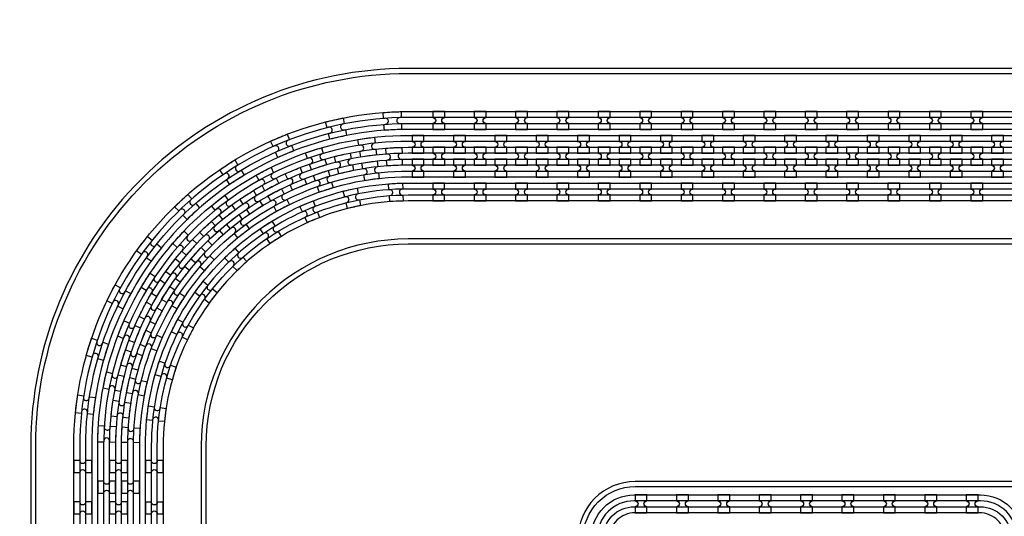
# Model space of a CAD drawing. Extents: x -63500 to 63500, y -63500 to 63500.
# Tile 151 of 256: x 5909 to 11857, y 6954 to 9955. Entities that reach past the tile are written whole.
import ezdxf

# ---------------------------------------------------------------- set-up
doc = ezdxf.new("R2010")
doc.units = 13
doc.header["$MEASUREMENT"] = 0
for name, color, linetype in [('1_Metal', 2, 'Continuous'), ('2_Electrodes', 5, 'Continuous'), ('3_Outline', 4, 'Continuous')]:
    doc.layers.add(name, color=color, linetype=linetype)

# ---------------------------------------------------------------- blocks, each defined once
blk = doc.blocks.new('*U134')
at = {"layer": '1_Metal'}
for points in [[(137.3, 193.7, -1), (140.1, 229.6, 0.000475), (142.9, 229.4), (145.6, 265.3, -0.013499), (66.1, 273.3), (61.5, 237.6, 0.000627), (65.3, 237.1, -1), (60.8, 201.4, -0.000627), (56.9, 201.9), (52.3, 166.2, 0.013498), (137.6, 157.5), (140.3, 193.5, -0.000475)], [(-23, 31.6), (-17.3, 67.2, -0.000725), (-22.1, 68, -1), (-16.2, 103.5, 0.000725), (-11.5, 102.7), (-5.7, 138.2, -0.013497), (-91.8, 154.6), (-99.5, 119.4, 0.000878), (-93.8, 118.2, -1), (-101.4, 83, -0.000877), (-107.2, 84.3), (-114.9, 49.1, 0.013496)], [(-122.5, 13.9), (-130.2, -21.2, 0.001088), (-122.5, -22.9, -1), (-130.1, -58.1, -0.001088), (-137.9, -56.4), (-145.6, -91.6, 0.013495), (-46.1, -110.5), (-40.3, -75, -0.000936), (-47.1, -73.9, -1), (-41.2, -38.3, 0.000936), (-34.6, -39.4), (-28.8, -3.9, -0.013496)], [(38.6, 59.1), (34, 23.4, 0.000987), (40.8, 22.5, -1), (36.4, -13.2, -0.000987), (29.4, -12.4), (24.9, -48.1, 0.013495), (121.7, -57.8), (124.4, -21.9, -0.000835), (118.5, -21.5, -1), (121.3, 14.4, 0.000835), (127, 14), (129.7, 49.9, -0.013497), (38.6, 59.1)], [(16.3, -192.1, -1), (11.9, -227.9, -0.001268), (1.9, -226.6), (-2.6, -262.3, 0.013494), (105.8, -273.3), (108.5, -237.4, -0.001116), (99.6, -236.7, -1), (102.5, -200.8, 0.001116), (111.1, -201.5), (113.8, -165.6, -0.013495), (11.1, -155.2), (6.5, -190.9, 0.001268)]]:
    blk.add_lwpolyline(points, format="xyb", close=True, dxfattribs=at)
blk = doc.blocks.new('*U128')
at = {"layer": '1_Metal', "color": 0, "linetype": 'ByBlock', "lineweight": -2, "transparency": 16777216}
for p, rotation in [((-415.8, 1200.9), 80.00000000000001), ((-537.3, 919.2), 70.00000000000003), ((-705.7, 662.9), 59.99999999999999), ((-916.2, 439.7), 50), ((-1162.2, 256.5), 40), ((-1436.2, 118.7), 30.00000000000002), ((-1730.1, 30.7), 19.99999999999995), ((-2034.7, -5), 9.999999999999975)]:
    blk.add_blockref('*U134', p, dxfattribs=dict(at, rotation=rotation))
blk.add_blockref('*U134', (-2340.9, 12.7), dxfattribs=at)
blk = doc.blocks.new('*U130')
at = {"layer": '1_Metal'}
for points in [[(137.3, 193.7, -1), (140.1, 229.6, 0.000475), (142.9, 229.4), (145.6, 265.3, -0.013499), (66.1, 273.3), (61.5, 237.6, 0.000627), (65.3, 237.1, -1), (60.8, 201.4, -0.000627), (56.9, 201.9), (52.3, 166.2, 0.013498), (137.6, 157.5), (140.3, 193.5, -0.000475)], [(-23, 31.6), (-17.3, 67.2, -0.000725), (-22.1, 68, -1), (-16.2, 103.5, 0.000725), (-11.5, 102.7), (-5.7, 138.2, -0.013497), (-91.8, 154.6), (-99.5, 119.4, 0.000878), (-93.8, 118.2, -1), (-101.4, 83, -0.000877), (-107.2, 84.3), (-114.9, 49.1, 0.013496)], [(-122.5, 13.9), (-130.2, -21.2, 0.001088), (-122.5, -22.9, -1), (-130.1, -58.1, -0.001088), (-137.9, -56.4), (-145.6, -91.6, 0.013495), (-46.1, -110.5), (-40.3, -75, -0.000936), (-47.1, -73.9, -1), (-41.2, -38.3, 0.000936), (-34.6, -39.4), (-28.8, -3.9, -0.013496)], [(38.6, 59.1), (34, 23.4, 0.000987), (40.8, 22.5, -1), (36.4, -13.2, -0.000987), (29.4, -12.4), (24.9, -48.1, 0.013495), (121.7, -57.8), (124.4, -21.9, -0.000835), (118.5, -21.5, -1), (121.3, 14.4, 0.000835), (127, 14), (129.7, 49.9, -0.013497), (38.6, 59.1)], [(16.3, -192.1, -1), (11.9, -227.9, -0.001268), (1.9, -226.6), (-2.6, -262.3, 0.013494), (105.8, -273.3), (108.5, -237.4, -0.001116), (99.6, -236.7, -1), (102.5, -200.8, 0.001116), (111.1, -201.5), (113.8, -165.6, -0.013495), (11.1, -155.2), (6.5, -190.9, 0.001268)]]:
    blk.add_lwpolyline(points, format="xyb", close=True, dxfattribs=at)
blk = doc.blocks.new('*U131')
at = {"layer": '1_Metal', "color": 0, "linetype": 'ByBlock', "lineweight": -2, "transparency": 16777216}
for p, rotation in [((-415.8, 1200.9), 80.00000000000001), ((-537.3, 919.2), 70.00000000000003), ((-705.7, 662.9), 59.99999999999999), ((-916.2, 439.7), 50), ((-1162.2, 256.5), 40), ((-1436.2, 118.7), 30.00000000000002), ((-1730.1, 30.7), 19.99999999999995), ((-2034.7, -5), 9.999999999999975)]:
    blk.add_blockref('*U130', p, dxfattribs=dict(at, rotation=rotation))
blk.add_blockref('*U130', (-2340.9, 12.7), dxfattribs=at)
blk = doc.blocks.new('*U132')
at = {"layer": '1_Metal'}
for points in [[(-270, 36), (-270, -36), (-234, -36, -0.414214), (-216, -18), (-216, -18, -0.414214), (-198, -36), (-162, -36), (-162, 36), (-198, 36, -0.414214), (-216, 18), (-216, 18, -0.414214), (-234, 36)], [(54, -35.9), (54, 36.1), (18, 36.1, -0.414214), (0, 18.1), (0, 18.1, -0.414214), (-18, 36.1), (-54, 36.1), (-54, -35.9), (-18, -35.9, -0.414214), (0, -17.9), (0, -17.9, -0.414214), (18, -35.9), (54, -35.9)], [(162, 35.9), (162, -36.1), (198, -36.1, -0.414214), (216, -18.1), (216, -18.1, -0.414214), (234, -36.1), (270, -36.1), (270, 35.9), (234, 35.9, -0.414214), (216, 17.9), (216, 17.9, -0.414214), (198, 35.9)]]:
    blk.add_lwpolyline(points, format="xyb", close=True, dxfattribs=at)
blk = doc.blocks.new('*U133')
at = {"layer": '1_Metal', "color": 0, "linetype": 'ByBlock', "lineweight": -2, "transparency": 16777216}
for p in [(0, 250), (0, 0)]:
    blk.add_blockref('*U132', p, dxfattribs=at)

msp = doc.modelspace()

# ---------------------------------------------------------------- linework, layer by layer
for radius in [50000, 47500, 45000]:
    msp.add_circle((0, 0), radius)
at = {"layer": '1_Metal'}
for points in [[(-50000, 0, -1), (50000, 0), (51000, 0, 1), (-51000, 0)], [(8476, 9400), (8404, 9400), (8404, 9364, -0.414214), (8422, 9346), (8422, 9346, -0.414214), (8404, 9328), (8404, 9292), (8476, 9292), (8476, 9328, -0.414214), (8458, 9346), (8458, 9346, -0.414214), (8476, 9364)], [(8726, 9400), (8654, 9400), (8654, 9364, -0.414214), (8672, 9346), (8672, 9346, -0.414214), (8654, 9328), (8654, 9292), (8726, 9292), (8726, 9328, -0.414214), (8708, 9346), (8708, 9346, -0.414214), (8726, 9364)], [(8976, 9400), (8904, 9400), (8904, 9364, -0.414214), (8922, 9346), (8922, 9346, -0.414214), (8904, 9328), (8904, 9292), (8976, 9292), (8976, 9328, -0.414214), (8958, 9346), (8958, 9346, -0.414214), (8976, 9364)], [(9226, 9400), (9154, 9400), (9154, 9364, -0.414214), (9172, 9346), (9172, 9346, -0.414214), (9154, 9328), (9154, 9292), (9226, 9292), (9226, 9328, -0.414214), (9208, 9346), (9208, 9346, -0.414214), (9226, 9364)], [(9476, 9400), (9404, 9400), (9404, 9364, -0.414214), (9422, 9346), (9422, 9346, -0.414214), (9404, 9328), (9404, 9292), (9476, 9292), (9476, 9328, -0.414214), (9458, 9346), (9458, 9346, -0.414214), (9476, 9364)], [(9726, 9400), (9654, 9400), (9654, 9364, -0.414214), (9672, 9346), (9672, 9346, -0.414214), (9654, 9328), (9654, 9292), (9726, 9292), (9726, 9328, -0.414214), (9708, 9346), (9708, 9346, -0.414214), (9726, 9364)], [(9976, 9400), (9904, 9400), (9904, 9364, -0.414214), (9922, 9346), (9922, 9346, -0.414214), (9904, 9328), (9904, 9292), (9976, 9292), (9976, 9328, -0.414214), (9958, 9346), (9958, 9346, -0.414214), (9976, 9364)], [(10226, 9400), (10154, 9400), (10154, 9364, -0.414214), (10172, 9346), (10172, 9346, -0.414214), (10154, 9328), (10154, 9292), (10226, 9292), (10226, 9328, -0.414214), (10208, 9346), (10208, 9346, -0.414214), (10226, 9364)], [(10476, 9400), (10404, 9400), (10404, 9364, -0.414214), (10422, 9346), (10422, 9346, -0.414214), (10404, 9328), (10404, 9292), (10476, 9292), (10476, 9328, -0.414214), (10458, 9346), (10458, 9346, -0.414214), (10476, 9364)], [(10726, 9400), (10654, 9400), (10654, 9364, -0.414214), (10672, 9346), (10672, 9346, -0.414214), (10654, 9328), (10654, 9292), (10726, 9292), (10726, 9328, -0.414214), (10708, 9346), (10708, 9346, -0.414214), (10726, 9364)], [(10976, 9400), (10904, 9400), (10904, 9364, -0.414214), (10922, 9346), (10922, 9346, -0.414214), (10904, 9328), (10904, 9292), (10976, 9292), (10976, 9328, -0.414214), (10958, 9346), (10958, 9346, -0.414214), (10976, 9364)], [(11226, 9400), (11154, 9400), (11154, 9364, -0.414214), (11172, 9346), (11172, 9346, -0.414214), (11154, 9328), (11154, 9292), (11226, 9292), (11226, 9328, -0.414214), (11208, 9346), (11208, 9346, -0.414214), (11226, 9364)], [(11476, 9400), (11404, 9400), (11404, 9364, -0.414214), (11422, 9346), (11422, 9346, -0.414214), (11404, 9328), (11404, 9292), (11476, 9292), (11476, 9328, -0.414214), (11458, 9346), (11458, 9346, -0.414214), (11476, 9364)], [(11726, 9400), (11654, 9400), (11654, 9364, -0.414214), (11672, 9346), (11672, 9346, -0.414214), (11654, 9328), (11654, 9292), (11726, 9292), (11726, 9328, -0.414214), (11708, 9346), (11708, 9346, -0.414214), (11726, 9364)], [(35797.9, 9220), (8256, 9220, 0.414214), (6416, 7380), (6416, 6880, 0.414214), (8256, 5040), (9488, 5040, 0.414214), (9506, 5058), (9506, 5058), (9536.6, 5058), (9536.6, 4987.9), (9506.6, 4987.9, 0.384752), (9488.7, 5004), (8256, 5004, -0.414214), (6380, 6880), (6380, 7380, -0.414214), (8256, 9256), (35797.9, 9256)], [(8279.1, 9148), (8351.1, 9148), (8351.1, 9184, -0.414214), (8333.1, 9202), (8333.1, 9202, -0.414214), (8351.1, 9220), (8351.1, 9256), (8279.1, 9256), (8279.1, 9220, -0.414214), (8297.1, 9202), (8297.1, 9202, -0.414214), (8279.1, 9184), (8279.1, 9148)], [(8529.1, 9148), (8601.1, 9148), (8601.1, 9184, -0.414214), (8583.1, 9202), (8583.1, 9202, -0.414214), (8601.1, 9220), (8601.1, 9256), (8529.1, 9256), (8529.1, 9220, -0.414214), (8547.1, 9202), (8547.1, 9202, -0.414214), (8529.1, 9184), (8529.1, 9148)], [(8779.1, 9148), (8851.1, 9148), (8851.1, 9184, -0.414214), (8833.1, 9202), (8833.1, 9202, -0.414214), (8851.1, 9220), (8851.1, 9256), (8779.1, 9256), (8779.1, 9220, -0.414214), (8797.1, 9202), (8797.1, 9202, -0.414214), (8779.1, 9184), (8779.1, 9148)], [(9029.1, 9148), (9101.1, 9148), (9101.1, 9184, -0.414214), (9083.1, 9202), (9083.1, 9202, -0.414214), (9101.1, 9220), (9101.1, 9256), (9029.1, 9256), (9029.1, 9220, -0.414214), (9047.1, 9202), (9047.1, 9202, -0.414214), (9029.1, 9184), (9029.1, 9148)], [(9279.1, 9148), (9351.1, 9148), (9351.1, 9184, -0.414214), (9333.1, 9202), (9333.1, 9202, -0.414214), (9351.1, 9220), (9351.1, 9256), (9279.1, 9256), (9279.1, 9220, -0.414214), (9297.1, 9202), (9297.1, 9202, -0.414214), (9279.1, 9184), (9279.1, 9148)], [(9529.1, 9148), (9601.1, 9148), (9601.1, 9184, -0.414214), (9583.1, 9202), (9583.1, 9202, -0.414214), (9601.1, 9220), (9601.1, 9256), (9529.1, 9256), (9529.1, 9220, -0.414214), (9547.1, 9202), (9547.1, 9202, -0.414214), (9529.1, 9184), (9529.1, 9148)], [(9779.1, 9148), (9851.1, 9148), (9851.1, 9184, -0.414214), (9833.1, 9202), (9833.1, 9202, -0.414214), (9851.1, 9220), (9851.1, 9256), (9779.1, 9256), (9779.1, 9220, -0.414214), (9797.1, 9202), (9797.1, 9202, -0.414214), (9779.1, 9184), (9779.1, 9148)], [(10029.1, 9148), (10101.1, 9148), (10101.1, 9184, -0.414214), (10083.1, 9202), (10083.1, 9202, -0.414214), (10101.1, 9220), (10101.1, 9256), (10029.1, 9256), (10029.1, 9220, -0.414214), (10047.1, 9202), (10047.1, 9202, -0.414214), (10029.1, 9184), (10029.1, 9148)], [(10279.1, 9148), (10351.1, 9148), (10351.1, 9184, -0.414214), (10333.1, 9202), (10333.1, 9202, -0.414214), (10351.1, 9220), (10351.1, 9256), (10279.1, 9256), (10279.1, 9220, -0.414214), (10297.1, 9202), (10297.1, 9202, -0.414214), (10279.1, 9184), (10279.1, 9148)], [(10529.1, 9148), (10601.1, 9148), (10601.1, 9184, -0.414214), (10583.1, 9202), (10583.1, 9202, -0.414214), (10601.1, 9220), (10601.1, 9256), (10529.1, 9256), (10529.1, 9220, -0.414214), (10547.1, 9202), (10547.1, 9202, -0.414214), (10529.1, 9184), (10529.1, 9148)], [(10779.1, 9148), (10851.1, 9148), (10851.1, 9184, -0.414214), (10833.1, 9202), (10833.1, 9202, -0.414214), (10851.1, 9220), (10851.1, 9256), (10779.1, 9256), (10779.1, 9220, -0.414214), (10797.1, 9202), (10797.1, 9202, -0.414214), (10779.1, 9184), (10779.1, 9148)], [(11029.1, 9148), (11101.1, 9148), (11101.1, 9184, -0.414214), (11083.1, 9202), (11083.1, 9202, -0.414214), (11101.1, 9220), (11101.1, 9256), (11029.1, 9256), (11029.1, 9220, -0.414214), (11047.1, 9202), (11047.1, 9202, -0.414214), (11029.1, 9184), (11029.1, 9148)], [(11279.1, 9148), (11351.1, 9148), (11351.1, 9184, -0.414214), (11333.1, 9202), (11333.1, 9202, -0.414214), (11351.1, 9220), (11351.1, 9256), (11279.1, 9256), (11279.1, 9220, -0.414214), (11297.1, 9202), (11297.1, 9202, -0.414214), (11279.1, 9184), (11279.1, 9148)], [(11529.1, 9148), (11601.1, 9148), (11601.1, 9184, -0.414214), (11583.1, 9202), (11583.1, 9202, -0.414214), (11601.1, 9220), (11601.1, 9256), (11529.1, 9256), (11529.1, 9220, -0.414214), (11547.1, 9202), (11547.1, 9202, -0.414214), (11529.1, 9184), (11529.1, 9148)], [(11779.1, 9148), (11851.1, 9148), (11851.1, 9184, -0.414214), (11833.1, 9202), (11833.1, 9202, -0.414214), (11851.1, 9220), (11851.1, 9256), (11779.1, 9256), (11779.1, 9220, -0.414214), (11797.1, 9202), (11797.1, 9202, -0.414214), (11779.1, 9184), (11779.1, 9148)], [(35797.9, 9148), (8256, 9148, 0.414214), (6488, 7380), (6488, 6880, 0.414214), (8256, 5112), (9488, 5112, 0.414214), (9506, 5130), (9506, 5130), (9536.6, 5130), (9536.6, 5058), (9506, 5058, 0.414214), (9488, 5076), (8256, 5076, -0.414214), (6452, 6880), (6452, 7380, -0.414214), (8256, 9184), (35797.9, 9184)], [(8404.1, 9076), (8476.1, 9076), (8476.1, 9112, -0.414214), (8458.1, 9130), (8458.1, 9130, -0.414214), (8476.1, 9148), (8476.1, 9184), (8404.1, 9184), (8404.1, 9148, -0.414214), (8422.1, 9130), (8422.1, 9130, -0.414214), (8404.1, 9112), (8404.1, 9076)], [(8654.1, 9076), (8726.1, 9076), (8726.1, 9112, -0.414214), (8708.1, 9130), (8708.1, 9130, -0.414214), (8726.1, 9148), (8726.1, 9184), (8654.1, 9184), (8654.1, 9148, -0.414214), (8672.1, 9130), (8672.1, 9130, -0.414214), (8654.1, 9112), (8654.1, 9076)], [(8904.1, 9076), (8976.1, 9076), (8976.1, 9112, -0.414214), (8958.1, 9130), (8958.1, 9130, -0.414214), (8976.1, 9148), (8976.1, 9184), (8904.1, 9184), (8904.1, 9148, -0.414214), (8922.1, 9130), (8922.1, 9130, -0.414214), (8904.1, 9112), (8904.1, 9076)], [(9154.1, 9076), (9226.1, 9076), (9226.1, 9112, -0.414214), (9208.1, 9130), (9208.1, 9130, -0.414214), (9226.1, 9148), (9226.1, 9184), (9154.1, 9184), (9154.1, 9148, -0.414214), (9172.1, 9130), (9172.1, 9130, -0.414214), (9154.1, 9112), (9154.1, 9076)], [(9404.1, 9076), (9476.1, 9076), (9476.1, 9112, -0.414214), (9458.1, 9130), (9458.1, 9130, -0.414214), (9476.1, 9148), (9476.1, 9184), (9404.1, 9184), (9404.1, 9148, -0.414214), (9422.1, 9130), (9422.1, 9130, -0.414214), (9404.1, 9112), (9404.1, 9076)], [(9654.1, 9076), (9726.1, 9076), (9726.1, 9112, -0.414214), (9708.1, 9130), (9708.1, 9130, -0.414214), (9726.1, 9148), (9726.1, 9184), (9654.1, 9184), (9654.1, 9148, -0.414214), (9672.1, 9130), (9672.1, 9130, -0.414214), (9654.1, 9112), (9654.1, 9076)], [(9904.1, 9076), (9976.1, 9076), (9976.1, 9112, -0.414214), (9958.1, 9130), (9958.1, 9130, -0.414214), (9976.1, 9148), (9976.1, 9184), (9904.1, 9184), (9904.1, 9148, -0.414214), (9922.1, 9130), (9922.1, 9130, -0.414214), (9904.1, 9112), (9904.1, 9076)], [(10154.1, 9076), (10226.1, 9076), (10226.1, 9112, -0.414214), (10208.1, 9130), (10208.1, 9130, -0.414214), (10226.1, 9148), (10226.1, 9184), (10154.1, 9184), (10154.1, 9148, -0.414214), (10172.1, 9130), (10172.1, 9130, -0.414214), (10154.1, 9112), (10154.1, 9076)], [(10404.1, 9076), (10476.1, 9076), (10476.1, 9112, -0.414214), (10458.1, 9130), (10458.1, 9130, -0.414214), (10476.1, 9148), (10476.1, 9184), (10404.1, 9184), (10404.1, 9148, -0.414214), (10422.1, 9130), (10422.1, 9130, -0.414214), (10404.1, 9112), (10404.1, 9076)], [(10654.1, 9076), (10726.1, 9076), (10726.1, 9112, -0.414214), (10708.1, 9130), (10708.1, 9130, -0.414214), (10726.1, 9148), (10726.1, 9184), (10654.1, 9184), (10654.1, 9148, -0.414214), (10672.1, 9130), (10672.1, 9130, -0.414214), (10654.1, 9112), (10654.1, 9076)], [(10904.1, 9076), (10976.1, 9076), (10976.1, 9112, -0.414214), (10958.1, 9130), (10958.1, 9130, -0.414214), (10976.1, 9148), (10976.1, 9184), (10904.1, 9184), (10904.1, 9148, -0.414214), (10922.1, 9130), (10922.1, 9130, -0.414214), (10904.1, 9112), (10904.1, 9076)], [(11154.1, 9076), (11226.1, 9076), (11226.1, 9112, -0.414214), (11208.1, 9130), (11208.1, 9130, -0.414214), (11226.1, 9148), (11226.1, 9184), (11154.1, 9184), (11154.1, 9148, -0.414214), (11172.1, 9130), (11172.1, 9130, -0.414214), (11154.1, 9112), (11154.1, 9076)], [(11404.1, 9076), (11476.1, 9076), (11476.1, 9112, -0.414214), (11458.1, 9130), (11458.1, 9130, -0.414214), (11476.1, 9148), (11476.1, 9184), (11404.1, 9184), (11404.1, 9148, -0.414214), (11422.1, 9130), (11422.1, 9130, -0.414214), (11404.1, 9112), (11404.1, 9076)], [(11654.1, 9076), (11726.1, 9076), (11726.1, 9112, -0.414214), (11708.1, 9130), (11708.1, 9130, -0.414214), (11726.1, 9148), (11726.1, 9184), (11654.1, 9184), (11654.1, 9148, -0.414214), (11672.1, 9130), (11672.1, 9130, -0.414214), (11654.1, 9112), (11654.1, 9076)], [(35797.9, 9076), (8256, 9076, 0.414214), (6560, 7380), (6560, 6880, 0.414214), (8256, 5184), (9488, 5184, 0.414214), (9506, 5202), (9506, 5202), (9536.6, 5202), (9536.6, 5130), (9506, 5130, 0.414214), (9488, 5148), (8256, 5148, -0.414214), (6524, 6880), (6524, 7380, -0.414214), (8256, 9112), (35797.9, 9112)], [(8279.1, 9112), (8279.1, 9076, -0.414214), (8297.1, 9058), (8297.1, 9058, -0.414214), (8279.1, 9040), (8279.1, 9004), (8351.1, 9004), (8351.1, 9040, -0.414214), (8333.1, 9058), (8333.1, 9058, -0.414214), (8351.1, 9076), (8351.1, 9112)], [(8529.1, 9112), (8529.1, 9076, -0.414214), (8547.1, 9058), (8547.1, 9058, -0.414214), (8529.1, 9040), (8529.1, 9004), (8601.1, 9004), (8601.1, 9040, -0.414214), (8583.1, 9058), (8583.1, 9058, -0.414214), (8601.1, 9076), (8601.1, 9112)], [(8779.1, 9112), (8779.1, 9076, -0.414214), (8797.1, 9058), (8797.1, 9058, -0.414214), (8779.1, 9040), (8779.1, 9004), (8851.1, 9004), (8851.1, 9040, -0.414214), (8833.1, 9058), (8833.1, 9058, -0.414214), (8851.1, 9076), (8851.1, 9112)], [(9029.1, 9112), (9029.1, 9076, -0.414214), (9047.1, 9058), (9047.1, 9058, -0.414214), (9029.1, 9040), (9029.1, 9004), (9101.1, 9004), (9101.1, 9040, -0.414214), (9083.1, 9058), (9083.1, 9058, -0.414214), (9101.1, 9076), (9101.1, 9112)], [(9279.1, 9112), (9279.1, 9076, -0.414214), (9297.1, 9058), (9297.1, 9058, -0.414214), (9279.1, 9040), (9279.1, 9004), (9351.1, 9004), (9351.1, 9040, -0.414214), (9333.1, 9058), (9333.1, 9058, -0.414214), (9351.1, 9076), (9351.1, 9112)], [(9529.1, 9112), (9529.1, 9076, -0.414214), (9547.1, 9058), (9547.1, 9058, -0.414214), (9529.1, 9040), (9529.1, 9004), (9601.1, 9004), (9601.1, 9040, -0.414214), (9583.1, 9058), (9583.1, 9058, -0.414214), (9601.1, 9076), (9601.1, 9112)], [(9779.1, 9112), (9779.1, 9076, -0.414214), (9797.1, 9058), (9797.1, 9058, -0.414214), (9779.1, 9040), (9779.1, 9004), (9851.1, 9004), (9851.1, 9040, -0.414214), (9833.1, 9058), (9833.1, 9058, -0.414214), (9851.1, 9076), (9851.1, 9112)], [(10029.1, 9112), (10029.1, 9076, -0.414214), (10047.1, 9058), (10047.1, 9058, -0.414214), (10029.1, 9040), (10029.1, 9004), (10101.1, 9004), (10101.1, 9040, -0.414214), (10083.1, 9058), (10083.1, 9058, -0.414214), (10101.1, 9076), (10101.1, 9112)], [(10279.1, 9112), (10279.1, 9076, -0.414214), (10297.1, 9058), (10297.1, 9058, -0.414214), (10279.1, 9040), (10279.1, 9004), (10351.1, 9004), (10351.1, 9040, -0.414214), (10333.1, 9058), (10333.1, 9058, -0.414214), (10351.1, 9076), (10351.1, 9112)], [(10529.1, 9112), (10529.1, 9076, -0.414214), (10547.1, 9058), (10547.1, 9058, -0.414214), (10529.1, 9040), (10529.1, 9004), (10601.1, 9004), (10601.1, 9040, -0.414214), (10583.1, 9058), (10583.1, 9058, -0.414214), (10601.1, 9076), (10601.1, 9112)], [(10779.1, 9112), (10779.1, 9076, -0.414214), (10797.1, 9058), (10797.1, 9058, -0.414214), (10779.1, 9040), (10779.1, 9004), (10851.1, 9004), (10851.1, 9040, -0.414214), (10833.1, 9058), (10833.1, 9058, -0.414214), (10851.1, 9076), (10851.1, 9112)], [(11029.1, 9112), (11029.1, 9076, -0.414214), (11047.1, 9058), (11047.1, 9058, -0.414214), (11029.1, 9040), (11029.1, 9004), (11101.1, 9004), (11101.1, 9040, -0.414214), (11083.1, 9058), (11083.1, 9058, -0.414214), (11101.1, 9076), (11101.1, 9112)], [(11279.1, 9112), (11279.1, 9076, -0.414214), (11297.1, 9058), (11297.1, 9058, -0.414214), (11279.1, 9040), (11279.1, 9004), (11351.1, 9004), (11351.1, 9040, -0.414214), (11333.1, 9058), (11333.1, 9058, -0.414214), (11351.1, 9076), (11351.1, 9112)], [(11529.1, 9112), (11529.1, 9076, -0.414214), (11547.1, 9058), (11547.1, 9058, -0.414214), (11529.1, 9040), (11529.1, 9004), (11601.1, 9004), (11601.1, 9040, -0.414214), (11583.1, 9058), (11583.1, 9058, -0.414214), (11601.1, 9076), (11601.1, 9112)], [(11779.1, 9112), (11779.1, 9076, -0.414214), (11797.1, 9058), (11797.1, 9058, -0.414214), (11779.1, 9040), (11779.1, 9004), (11851.1, 9004), (11851.1, 9040, -0.414214), (11833.1, 9058), (11833.1, 9058, -0.414214), (11851.1, 9076), (11851.1, 9112)], [(35797.9, 9004), (8256, 9004, 0.414214), (6632, 7380), (6632, 6880, 0.414214), (8256, 5256), (9488.7, 5256, 0.384752), (9506.6, 5272.2), (9536.6, 5272.2), (9536.6, 5202), (9506, 5202, 0.414214), (9488, 5220), (8256, 5220, -0.414214), (6596, 6880), (6596, 7380, -0.414214), (8256, 9040), (35797.9, 9040)], [(8475.9, 8968), (8403.9, 8968), (8403.9, 8932, -0.414214), (8421.9, 8914), (8421.9, 8914, -0.414214), (8403.9, 8896), (8403.9, 8860), (8475.9, 8860), (8475.9, 8896, -0.414214), (8457.9, 8914), (8457.9, 8914, -0.414214), (8475.9, 8932)], [(8725.9, 8968), (8653.9, 8968), (8653.9, 8932, -0.414214), (8671.9, 8914), (8671.9, 8914, -0.414214), (8653.9, 8896), (8653.9, 8860), (8725.9, 8860), (8725.9, 8896, -0.414214), (8707.9, 8914), (8707.9, 8914, -0.414214), (8725.9, 8932)], [(8975.9, 8968), (8903.9, 8968), (8903.9, 8932, -0.414214), (8921.9, 8914), (8921.9, 8914, -0.414214), (8903.9, 8896), (8903.9, 8860), (8975.9, 8860), (8975.9, 8896, -0.414214), (8957.9, 8914), (8957.9, 8914, -0.414214), (8975.9, 8932)], [(9225.9, 8968), (9153.9, 8968), (9153.9, 8932, -0.414214), (9171.9, 8914), (9171.9, 8914, -0.414214), (9153.9, 8896), (9153.9, 8860), (9225.9, 8860), (9225.9, 8896, -0.414214), (9207.9, 8914), (9207.9, 8914, -0.414214), (9225.9, 8932)], [(9475.9, 8968), (9403.9, 8968), (9403.9, 8932, -0.414214), (9421.9, 8914), (9421.9, 8914, -0.414214), (9403.9, 8896), (9403.9, 8860), (9475.9, 8860), (9475.9, 8896, -0.414214), (9457.9, 8914), (9457.9, 8914, -0.414214), (9475.9, 8932)], [(9725.9, 8968), (9653.9, 8968), (9653.9, 8932, -0.414214), (9671.9, 8914), (9671.9, 8914, -0.414214), (9653.9, 8896), (9653.9, 8860), (9725.9, 8860), (9725.9, 8896, -0.414214), (9707.9, 8914), (9707.9, 8914, -0.414214), (9725.9, 8932)], [(9975.9, 8968), (9903.9, 8968), (9903.9, 8932, -0.414214), (9921.9, 8914), (9921.9, 8914, -0.414214), (9903.9, 8896), (9903.9, 8860), (9975.9, 8860), (9975.9, 8896, -0.414214), (9957.9, 8914), (9957.9, 8914, -0.414214), (9975.9, 8932)], [(10225.9, 8968), (10153.9, 8968), (10153.9, 8932, -0.414214), (10171.9, 8914), (10171.9, 8914, -0.414214), (10153.9, 8896), (10153.9, 8860), (10225.9, 8860), (10225.9, 8896, -0.414214), (10207.9, 8914), (10207.9, 8914, -0.414214), (10225.9, 8932)], [(10475.9, 8968), (10403.9, 8968), (10403.9, 8932, -0.414214), (10421.9, 8914), (10421.9, 8914, -0.414214), (10403.9, 8896), (10403.9, 8860), (10475.9, 8860), (10475.9, 8896, -0.414214), (10457.9, 8914), (10457.9, 8914, -0.414214), (10475.9, 8932)], [(10725.9, 8968), (10653.9, 8968), (10653.9, 8932, -0.414214), (10671.9, 8914), (10671.9, 8914, -0.414214), (10653.9, 8896), (10653.9, 8860), (10725.9, 8860), (10725.9, 8896, -0.414214), (10707.9, 8914), (10707.9, 8914, -0.414214), (10725.9, 8932)], [(10975.9, 8968), (10903.9, 8968), (10903.9, 8932, -0.414214), (10921.9, 8914), (10921.9, 8914, -0.414214), (10903.9, 8896), (10903.9, 8860), (10975.9, 8860), (10975.9, 8896, -0.414214), (10957.9, 8914), (10957.9, 8914, -0.414214), (10975.9, 8932)], [(11225.9, 8968), (11153.9, 8968), (11153.9, 8932, -0.414214), (11171.9, 8914), (11171.9, 8914, -0.414214), (11153.9, 8896), (11153.9, 8860), (11225.9, 8860), (11225.9, 8896, -0.414214), (11207.9, 8914), (11207.9, 8914, -0.414214), (11225.9, 8932)], [(11475.9, 8968), (11403.9, 8968), (11403.9, 8932, -0.414214), (11421.9, 8914), (11421.9, 8914, -0.414214), (11403.9, 8896), (11403.9, 8860), (11475.9, 8860), (11475.9, 8896, -0.414214), (11457.9, 8914), (11457.9, 8914, -0.414214), (11475.9, 8932)], [(11725.9, 8968), (11653.9, 8968), (11653.9, 8932, -0.414214), (11671.9, 8914), (11671.9, 8914, -0.414214), (11653.9, 8896), (11653.9, 8860), (11725.9, 8860), (11725.9, 8896, -0.414214), (11707.9, 8914), (11707.9, 8914, -0.414214), (11725.9, 8932)], [(6488, 7094.1), (6488, 7166.1), (6452, 7166.1, -0.414214), (6434, 7148.1), (6434, 7148.1, -0.414214), (6416, 7166.1), (6380, 7166.1), (6380, 7094.1), (6416, 7094.1, -0.414214), (6434, 7112.1), (6434, 7112.1, -0.414214), (6452, 7094.1), (6488, 7094.1)], [(6524, 7094.1), (6560, 7094.1, -0.414214), (6578, 7112.1), (6578, 7112.1, -0.414214), (6596, 7094.1), (6632, 7094.1), (6632, 7166.1), (6596, 7166.1, -0.414214), (6578, 7148.1), (6578, 7148.1, -0.414214), (6560, 7166.1), (6524, 7166.1)], [(9698, 7084), (9626, 7084), (9626, 7048, -0.414214), (9644, 7030), (9644, 7030, -0.414214), (9626, 7012), (9626, 6976), (9698, 6976), (9698, 7012, -0.414214), (9680, 7030), (9680, 7030, -0.414214), (9698, 7048)], [(9948, 7084), (9876, 7084), (9876, 7048, -0.414214), (9894, 7030), (9894, 7030, -0.414214), (9876, 7012), (9876, 6976), (9948, 6976), (9948, 7012, -0.414214), (9930, 7030), (9930, 7030, -0.414214), (9948, 7048)], [(10198, 7084), (10126, 7084), (10126, 7048, -0.414214), (10144, 7030), (10144, 7030, -0.414214), (10126, 7012), (10126, 6976), (10198, 6976), (10198, 7012, -0.414214), (10180, 7030), (10180, 7030, -0.414214), (10198, 7048)], [(10448, 7084), (10376, 7084), (10376, 7048, -0.414214), (10394, 7030), (10394, 7030, -0.414214), (10376, 7012), (10376, 6976), (10448, 6976), (10448, 7012, -0.414214), (10430, 7030), (10430, 7030, -0.414214), (10448, 7048)], [(10698, 7084), (10626, 7084), (10626, 7048, -0.414214), (10644, 7030), (10644, 7030, -0.414214), (10626, 7012), (10626, 6976), (10698, 6976), (10698, 7012, -0.414214), (10680, 7030), (10680, 7030, -0.414214), (10698, 7048)], [(10948, 7084), (10876, 7084), (10876, 7048, -0.414214), (10894, 7030), (10894, 7030, -0.414214), (10876, 7012), (10876, 6976), (10948, 6976), (10948, 7012, -0.414214), (10930, 7030), (10930, 7030, -0.414214), (10948, 7048)], [(11198, 7084), (11126, 7084), (11126, 7048, -0.414214), (11144, 7030), (11144, 7030, -0.414214), (11126, 7012), (11126, 6976), (11198, 6976), (11198, 7012, -0.414214), (11180, 7030), (11180, 7030, -0.414214), (11198, 7048)], [(11448, 7084), (11376, 7084), (11376, 7048, -0.414214), (11394, 7030), (11394, 7030, -0.414214), (11376, 7012), (11376, 6976), (11448, 6976), (11448, 7012, -0.414214), (11430, 7030), (11430, 7030, -0.414214), (11448, 7048)], [(11698, 7084), (11626, 7084), (11626, 7048, -0.414214), (11644, 7030), (11644, 7030, -0.414214), (11626, 7012), (11626, 6976), (11698, 6976), (11698, 7012, -0.414214), (11680, 7030), (11680, 7030, -0.414214), (11698, 7048)]]:
    msp.add_lwpolyline(points, format="xyb", close=True, dxfattribs=at)
for points in [[(11970, 3434, -0.414214), (11712, 3176), (9620, 3176, -0.414214), (9362, 3434), (9362, 4710, 0.414214), (9212, 4860), (9212, 4860), (8523.9, 4860), (8255.9, 4860, -0.414214), (6235.9, 6880), (6235.9, 7380, -0.414214), (8255.9, 9400), (35797.9, 9400)], [(35797.9, 9364), (8256, 9364, 0.414214), (6272, 7380), (6272, 6880, 0.414214), (8256, 4896), (9212, 4896, -0.414214), (9398, 4710), (9398, 3434, 0.414214), (9620, 3212), (11712, 3212, 0.414214), (11934, 3434)], [(11898, 3434, -0.414214), (11712, 3248), (9620, 3248, -0.414214), (9434, 3434), (9434, 4710, 0.414214), (9212, 4932), (8256, 4932, -0.414214), (6308, 6880), (6308, 7380, -0.414214), (8256, 9328), (35797.9, 9328)], [(35797.9, 9292), (8255.9, 9292, 0.414214), (6343.9, 7380), (6343.9, 6880, 0.414214), (8255.9, 4968), (8523.9, 4968), (9212, 4968), (9212, 4968, -0.414214), (9470, 4710), (9470, 3440, 0.414214), (9626, 3284), (11706, 3284, 0.414214), (11862, 3440)], [(11862, 6820, 0.414214), (11706, 6976), (9626, 6976, 0.414214), (9470, 6820), (9470, 5550, -0.414214), (9212, 5292), (9212, 5292), (8523.9, 5292), (8255.9, 5292, -0.414214), (6667.9, 6880), (6667.9, 7380, -0.414214), (8255.9, 8968), (35797.9, 8968)], [(35797.9, 8932), (8256, 8932, 0.414214), (6704, 7380), (6704, 6880, 0.414214), (8256, 5328), (9212, 5328, 0.414214), (9434, 5550), (9434, 6826, -0.414214), (9620, 7012), (11712, 7012, -0.414214), (11898, 6826)], [(11934, 6826, 0.414214), (11712, 7048), (9620, 7048, 0.414214), (9398, 6826), (9398, 5550, -0.414214), (9212, 5364), (8256, 5364, -0.414214), (6740, 6880), (6740, 7380, -0.414214), (8256, 8896), (35797.9, 8896)], [(35797.9, 8860), (8255.9, 8860, 0.414214), (6775.9, 7380), (6775.9, 6880, 0.414214), (8255.9, 5400), (8523.9, 5400), (9212, 5400), (9212, 5400, 0.414214), (9362, 5550), (9362, 6826, -0.414214), (9620, 7084), (11712, 7084, -0.414214), (11970, 6826)]]:
    msp.add_lwpolyline(points, format="xyb", dxfattribs=at)
at = {"layer": '2_Electrodes'}
for points in [[(47500, 0, 1), (-47500, 0), (-51000, 0, -1), (51000, 0)], [(6306.6, 5330, 0.610914), (6428.5, 5567.5, -0.156977), (6006, 6880), (6006, 7380, -0.414214), (8256, 9630), (34801.8, 9630), (34801.8, 9660), (8256, 9660, 0.414214), (5976, 7380), (5976, 6880, 0.156977), (6404.1, 5550, -0.610914), (6306.6, 5360)]]:
    msp.add_lwpolyline(points, format="xyb", close=True, dxfattribs=at)
for points in [[(34801.8, 8630), (8256, 8630, 0.414214), (7006, 7380), (7006, 6880, 0.414214), (8256, 5630), (9012, 5630, 0.414214), (9312, 5930), (9312, 6820, -0.414214), (9626, 7134), (16986, 7134, -0.414214)], [(16986, 7164), (9626, 7164, 0.414214), (9282, 6820), (9282, 5930, -0.414214), (9012, 5660), (8256, 5660, -0.414214), (7036, 6880), (7036, 7380, -0.414214), (8256, 8600), (34801.8, 8600)]]:
    msp.add_lwpolyline(points, format="xyb", dxfattribs=at)
at = {"layer": '3_Outline'}
for points in [[(47500, 0, 1), (-47500, 0), (-51000, 0, -1), (51000, 0)], [(6306.6, 5330, 0.610914), (6428.5, 5567.5, -0.156977), (6006, 6880), (6006, 7380, -0.414214), (8256, 9630), (34801.8, 9630), (34801.8, 9660), (8256, 9660, 0.414214), (5976, 7380), (5976, 6880, 0.156977), (6404.1, 5550, -0.610914), (6306.6, 5360)]]:
    msp.add_lwpolyline(points, format="xyb", close=True, dxfattribs=at)
for points in [[(34801.8, 8630), (8256, 8630, 0.414214), (7006, 7380), (7006, 6880, 0.414214), (8256, 5630), (9012, 5630, 0.414214), (9312, 5930), (9312, 6820, -0.414214), (9626, 7134), (16986, 7134, -0.414214)], [(16986, 7164), (9626, 7164, 0.414214), (9282, 6820), (9282, 5930, -0.414214), (9012, 5660), (8256, 5660, -0.414214), (7036, 6880), (7036, 7380, -0.414214), (8256, 8600), (34801.8, 8600)]]:
    msp.add_lwpolyline(points, format="xyb", dxfattribs=at)

# ---------------------------------------------------------------- block references
at = {"layer": '1_Metal', "xscale": -1, "rotation": 257}
msp.add_blockref('*U131', (7016.3, 9807.4), dxfattribs=at)
at = {"layer": '1_Metal'}
msp.add_blockref('*U133', (6506, 7005), dxfattribs=at)
at = {"layer": '1_Metal', "rotation": 283}
msp.add_blockref('*U128', (7016.3, 4452.5), dxfattribs=at)

doc.saveas('drawing.dxf')
